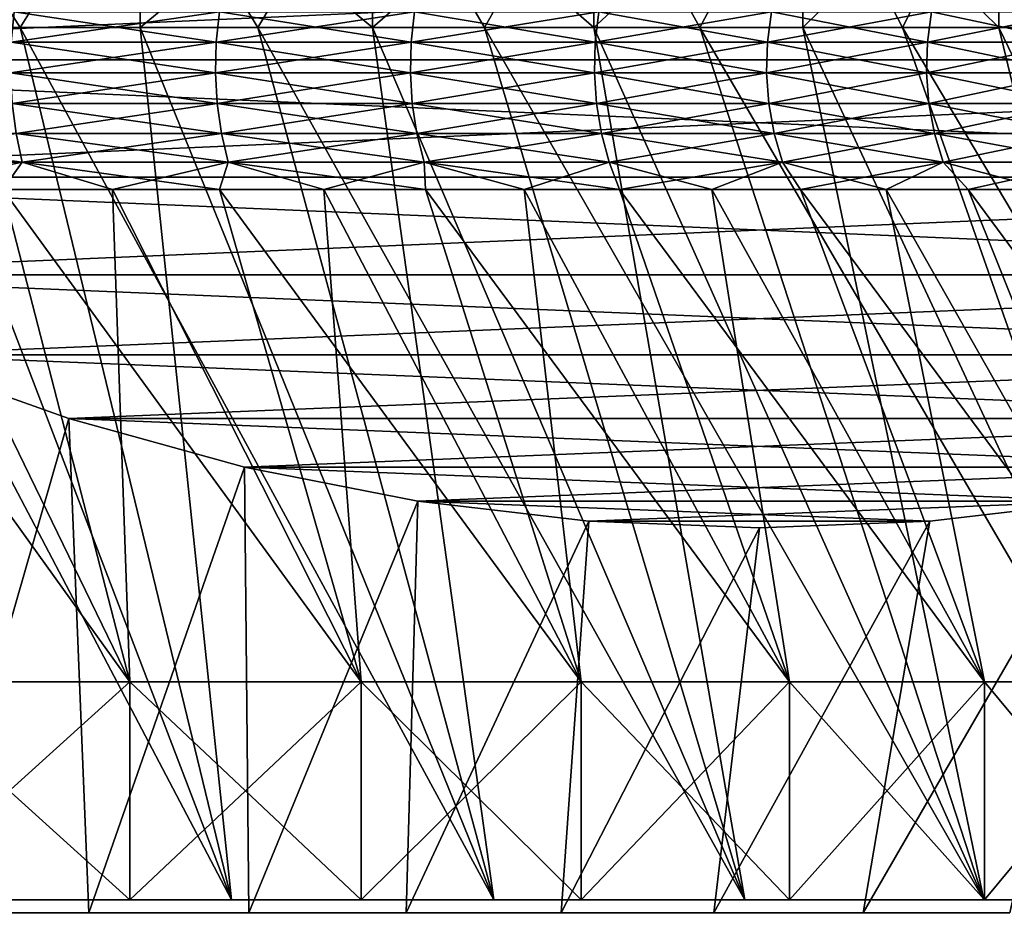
# Model space of a CAD drawing. Header units: metres. Extents: x -105 to 105, y -72 to 59.
# Tile 56 of 256: x -69.42 to -66.86, y 22.47 to 24.77. Entities that reach past the tile are written whole.
import ezdxf

# ---------------------------------------------------------------- set-up
doc = ezdxf.new("R2010")
doc.units = ezdxf.units.M
doc.layers.add('solid_509431_AD150_SW0001', color=7, linetype='CONTINUOUS')

msp = doc.modelspace()

# ---------------------------------------------------------------- linework, layer by layer
at = {"layer": 'solid_509431_AD150_SW0001'}
for points in [[(-69.419777, 24.75, -9.421443), (-69.737633, 25.25, -9.6026), (-69.73774, 24.75, -9.602664)], [(-69.73774, 24.75, 9.602664), (-69.737633, 25.25, 9.6026), (-69.419777, 24.75, 9.421443)], [(-69.419777, 24.75, -9.421443), (-69.107994, 25.25, -9.229669), (-69.737633, 25.25, -9.6026)], [(-69.419777, 24.75, 9.421443), (-69.737633, 25.25, 9.6026), (-69.107994, 25.25, 9.229669)], [(-69.107918, 24.75, -9.229617), (-69.107994, 25.25, -9.229669), (-69.419777, 24.75, -9.421443)], [(-69.419777, 24.75, 9.421443), (-69.107994, 25.25, 9.229669), (-69.107918, 24.75, 9.229617)], [(-68.504692, 24.75, -8.815527), (-68.504684, 25.25, -8.815519), (-69.107994, 25.25, -9.229669)], [(-68.802765, 24.75, -9.027555), (-69.107994, 25.25, -9.229669), (-69.107918, 24.75, -9.229617)], [(-68.504692, 24.75, -8.815527), (-69.107994, 25.25, -9.229669), (-68.802765, 24.75, -9.027555)], [(-69.107918, 24.75, 9.229617), (-69.107994, 25.25, 9.229669), (-68.504684, 25.25, 8.815519)], [(-69.107918, 24.75, 9.229617), (-68.504684, 25.25, 8.815519), (-68.802765, 24.75, 9.027555)], [(-68.802765, 24.75, 9.027555), (-68.504684, 25.25, 8.815519), (-68.504692, 24.75, 8.815527)], [(-68.213867, 24.75, -8.593657), (-68.504684, 25.25, -8.815519), (-68.504692, 24.75, -8.815527)], [(-68.504692, 24.75, 8.815527), (-68.504684, 25.25, 8.815519), (-67.930367, 25.25, 8.361984)], [(-68.504692, 24.75, 8.815527), (-67.930367, 25.25, 8.361984), (-68.213867, 24.75, 8.593657)], [(-67.930389, 24.75, -8.362006), (-67.930367, 25.25, -8.361984), (-68.504684, 25.25, -8.815519)], [(-67.930389, 24.75, -8.362006), (-68.504684, 25.25, -8.815519), (-68.213867, 24.75, -8.593657)], [(-68.213867, 24.75, 8.593657), (-67.930367, 25.25, 8.361984), (-67.930389, 24.75, 8.362006)], [(-67.6548, 24.75, -8.120996), (-67.930367, 25.25, -8.361984), (-67.930389, 24.75, -8.362006)], [(-67.930389, 24.75, 8.362006), (-67.930367, 25.25, 8.361984), (-67.38765, 25.25, 7.871125)], [(-67.930389, 24.75, 8.362006), (-67.38765, 25.25, 7.871125), (-67.6548, 24.75, 8.120996)], [(-67.6548, 24.75, -8.120996), (-67.38765, 25.25, -7.871125), (-67.930367, 25.25, -8.361984)], [(-67.387581, 24.75, -7.871059), (-67.38765, 25.25, -7.871125), (-67.6548, 24.75, -8.120996)], [(-67.6548, 24.75, 8.120996), (-67.38765, 25.25, 7.871125), (-67.387581, 24.75, 7.871059)], [(-66.878998, 24.75, -7.345187), (-66.878899, 25.25, -7.345081), (-67.38765, 25.25, -7.871125)], [(-67.12896, 24.75, -7.612441), (-67.38765, 25.25, -7.871125), (-67.387581, 24.75, -7.871059)], [(-66.878998, 24.75, -7.345187), (-67.38765, 25.25, -7.871125), (-67.12896, 24.75, -7.612441)], [(-67.387581, 24.75, 7.871059), (-67.38765, 25.25, 7.871125), (-66.878899, 25.25, 7.345081)], [(-67.387581, 24.75, 7.871059), (-66.878899, 25.25, 7.345081), (-67.12896, 24.75, 7.612441)], [(-67.12896, 24.75, 7.612441), (-66.878899, 25.25, 7.345081), (-66.878998, 24.75, 7.345187)], [(-66.637985, 24.75, -7.069601), (-66.878899, 25.25, -7.345081), (-66.878998, 24.75, -7.345187)], [(-66.878998, 24.75, 7.345187), (-66.878899, 25.25, 7.345081), (-66.637985, 24.75, 7.069601)], [(-66.637985, 24.75, -7.069601), (-66.406456, 25.25, -6.786272), (-66.878899, 25.25, -7.345081)], [(-66.637985, 24.75, 7.069601), (-66.878899, 25.25, 7.345081), (-66.406456, 25.25, 6.786272)], [(-71.767143, 25.027081, -15.454018), (-63.232861, 25.027077, -10.526748), (-63.763584, 24.666304, -10.83316)], [(-71.767143, 25.027081, -15.454018), (-63.763584, 24.666304, -10.83316), (-71.23642, 24.666306, -15.147604)], [(-63.232857, 25.027081, 10.526745), (-71.767136, 25.027077, 15.454015), (-71.236412, 24.666304, 15.147601)], [(-63.232857, 25.027081, 10.526745), (-71.236412, 24.666304, 15.147601), (-63.76358, 24.666306, 10.833158)], [(-69.434906, 24.791426, 8.328753), (-69.442482, 24.712564, 8.317416), (-68.910393, 24.712564, 7.936128)], [(-68.902092, 24.791426, -7.946946), (-68.910393, 24.712564, -7.936128), (-69.442482, 24.712564, -8.317416)], [(-69.434906, 24.791426, -8.328753), (-68.902092, 24.791426, -7.946946), (-69.442482, 24.712564, -8.317416)], [(-68.902092, 24.791426, 7.946946), (-69.434906, 24.791426, 8.328753), (-68.910393, 24.712564, 7.936128)], [(-68.902092, 24.791426, 7.946946), (-68.910393, 24.712564, 7.936128), (-68.404388, 24.712564, 7.520857)], [(-68.395393, 24.791426, -7.531109), (-68.404388, 24.712564, -7.520857), (-68.910393, 24.712564, -7.936128)], [(-68.902092, 24.791426, -7.946946), (-68.395393, 24.791426, -7.531109), (-68.910393, 24.712564, -7.936128)], [(-68.395393, 24.791426, 7.531109), (-68.902092, 24.791426, 7.946946), (-68.404388, 24.712564, 7.520857)], [(-68.395393, 24.791426, 7.531109), (-68.404388, 24.712564, 7.520857), (-67.92662, 24.712564, 7.07338)], [(-67.916977, 24.791426, -7.083022), (-67.92662, 24.712564, -7.07338), (-68.404388, 24.712564, -7.520857)], [(-68.395393, 24.791426, -7.531109), (-67.916977, 24.791426, -7.083022), (-68.404388, 24.712564, -7.520857)], [(-67.916977, 24.791426, 7.083022), (-68.395393, 24.791426, 7.531109), (-67.92662, 24.712564, 7.07338)], [(-67.916977, 24.791426, 7.083022), (-67.92662, 24.712564, 7.07338), (-67.479141, 24.712564, 6.595615)], [(-67.468895, 24.791426, -6.604605), (-67.479141, 24.712564, -6.595615), (-67.92662, 24.712564, -7.07338)], [(-67.916977, 24.791426, -7.083022), (-67.468895, 24.791426, -6.604605), (-67.92662, 24.712564, -7.07338)], [(-67.468895, 24.791426, 6.604605), (-67.916977, 24.791426, 7.083022), (-67.479141, 24.712564, 6.595615)], [(-67.468895, 24.791426, 6.604605), (-67.479141, 24.712564, 6.595615), (-67.063873, 24.712564, 6.089605)], [(-67.053055, 24.791426, -6.097906), (-67.063873, 24.712564, -6.089605), (-67.479141, 24.712564, -6.595615)], [(-67.468895, 24.791426, -6.604605), (-67.053055, 24.791426, -6.097906), (-67.479141, 24.712564, -6.595615)], [(-67.053055, 24.791426, 6.097906), (-67.468895, 24.791426, 6.604605), (-67.063873, 24.712564, 6.089605)], [(-67.053055, 24.791426, 6.097906), (-67.063873, 24.712564, 6.089605), (-66.682587, 24.712564, 5.557519)], [(-66.671249, 24.791426, -5.565095), (-66.682587, 24.712564, -5.557519), (-67.063873, 24.712564, -6.089605)], [(-67.053055, 24.791426, -6.097906), (-66.671249, 24.791426, -5.565095), (-67.063873, 24.712564, -6.089605)], [(-66.671249, 24.791426, 5.565095), (-67.053055, 24.791426, 6.097906), (-66.682587, 24.712564, 5.557519)], [(-68.870895, 22.484085, -10.61594), (-69.73774, 24.75, -9.602664), (-70.061455, 24.75, -9.773089)], [(-69.578308, 22.484085, -10.994062), (-68.870895, 22.484085, -10.61594), (-70.061455, 24.75, -9.773089)], [(-68.870895, 22.484085, 10.61594), (-69.73774, 24.75, 9.602664), (-69.419777, 24.75, 9.421443)], [(-68.870895, 22.484085, 10.61594), (-69.578308, 22.484085, 10.994062), (-69.73774, 24.75, 9.602664)], [(-68.870895, 22.484085, -10.61594), (-69.419777, 24.75, -9.421443), (-69.73774, 24.75, -9.602664)], [(-68.870895, 22.484085, 10.61594), (-69.419777, 24.75, 9.421443), (-69.107918, 24.75, 9.229617)], [(-68.189682, 22.484085, -10.192335), (-69.107918, 24.75, -9.229617), (-69.419777, 24.75, -9.421443)], [(-68.870895, 22.484085, -10.61594), (-68.189682, 22.484085, -10.192335), (-69.419777, 24.75, -9.421443)], [(-68.189682, 22.484085, 10.192335), (-69.107918, 24.75, 9.229617), (-68.802765, 24.75, 9.027555)], [(-68.189682, 22.484085, 10.192335), (-68.870895, 22.484085, 10.61594), (-69.107918, 24.75, 9.229617)], [(-68.189682, 22.484085, -10.192335), (-68.802765, 24.75, -9.027555), (-69.107918, 24.75, -9.229617)], [(-68.189682, 22.484085, 10.192335), (-68.802765, 24.75, 9.027555), (-68.504692, 24.75, 8.815527)], [(-67.537674, 22.484085, -9.725108), (-68.504692, 24.75, -8.815527), (-68.802765, 24.75, -9.027555)], [(-68.189682, 22.484085, -10.192335), (-67.537674, 22.484085, -9.725108), (-68.802765, 24.75, -9.027555)], [(-67.537674, 22.484085, 9.725108), (-68.504692, 24.75, 8.815527), (-68.213867, 24.75, 8.593657)], [(-67.537674, 22.484085, 9.725108), (-68.189682, 22.484085, 10.192335), (-68.504692, 24.75, 8.815527)], [(-67.537674, 22.484085, -9.725108), (-68.213867, 24.75, -8.593657), (-68.504692, 24.75, -8.815527)], [(-67.537674, 22.484085, 9.725108), (-68.213867, 24.75, 8.593657), (-67.930389, 24.75, 8.362006)], [(-66.917587, 22.484085, -9.216219), (-67.930389, 24.75, -8.362006), (-68.213867, 24.75, -8.593657)], [(-67.537674, 22.484085, -9.725108), (-66.917587, 22.484085, -9.216219), (-68.213867, 24.75, -8.593657)], [(-66.917587, 22.484085, 9.216219), (-67.930389, 24.75, 8.362006), (-67.6548, 24.75, 8.120996)], [(-66.917587, 22.484085, 9.216219), (-67.537674, 22.484085, 9.725108), (-67.930389, 24.75, 8.362006)], [(-66.917587, 22.484085, -9.216219), (-67.6548, 24.75, -8.120996), (-67.930389, 24.75, -8.362006)], [(-66.917587, 22.484085, 9.216219), (-67.6548, 24.75, 8.120996), (-67.387581, 24.75, 7.871059)], [(-66.332123, 22.484085, -8.667874), (-67.387581, 24.75, -7.871059), (-67.6548, 24.75, -8.120996)], [(-66.917587, 22.484085, -9.216219), (-66.332123, 22.484085, -8.667874), (-67.6548, 24.75, -8.120996)], [(-66.332123, 22.484085, 8.667874), (-67.387581, 24.75, 7.871059), (-67.12896, 24.75, 7.612441)], [(-66.332123, 22.484085, 8.667874), (-66.917587, 22.484085, 9.216219), (-67.387581, 24.75, 7.871059)], [(-66.332123, 22.484085, -8.667874), (-67.12896, 24.75, -7.612441), (-67.387581, 24.75, -7.871059)], [(-66.332123, 22.484085, 8.667874), (-67.12896, 24.75, 7.612441), (-66.878998, 24.75, 7.345187)], [(-65.783783, 22.484085, -8.082415), (-66.878998, 24.75, -7.345187), (-67.12896, 24.75, -7.612441)], [(-66.332123, 22.484085, -8.667874), (-65.783783, 22.484085, -8.082415), (-67.12896, 24.75, -7.612441)], [(-65.783783, 22.484085, 8.082415), (-66.878998, 24.75, 7.345187), (-66.637985, 24.75, 7.069601)], [(-65.783783, 22.484085, 8.082415), (-66.332123, 22.484085, 8.667874), (-66.878998, 24.75, 7.345187)], [(-65.783783, 22.484085, -8.082415), (-66.637985, 24.75, -7.069601), (-66.878998, 24.75, -7.345187)], [(-69.442482, 24.712564, 8.317416), (-69.44416, 24.632591, 8.314906), (-68.912231, 24.632591, 7.933734)], [(-68.910393, 24.712564, -7.936128), (-68.912231, 24.632591, -7.933734), (-69.44416, 24.632591, -8.314906)], [(-69.442482, 24.712564, -8.317416), (-68.910393, 24.712564, -7.936128), (-69.44416, 24.632591, -8.314906)], [(-68.910393, 24.712564, 7.936128), (-69.442482, 24.712564, 8.317416), (-68.912231, 24.632591, 7.933734)], [(-68.910393, 24.712564, 7.936128), (-68.912231, 24.632591, 7.933734), (-68.406372, 24.632591, 7.518588)], [(-68.404388, 24.712564, -7.520857), (-68.406372, 24.632591, -7.518588), (-68.912231, 24.632591, -7.933734)], [(-68.910393, 24.712564, -7.936128), (-68.404388, 24.712564, -7.520857), (-68.912231, 24.632591, -7.933734)], [(-68.404388, 24.712564, 7.520857), (-68.910393, 24.712564, 7.936128), (-68.406372, 24.632591, 7.518588)], [(-68.404388, 24.712564, 7.520857), (-68.406372, 24.632591, 7.518588), (-67.928757, 24.632591, 7.071247)], [(-67.92662, 24.712564, -7.07338), (-67.928757, 24.632591, -7.071247), (-68.406372, 24.632591, -7.518588)], [(-68.404388, 24.712564, -7.520857), (-67.92662, 24.712564, -7.07338), (-68.406372, 24.632591, -7.518588)], [(-67.92662, 24.712564, 7.07338), (-68.404388, 24.712564, 7.520857), (-67.928757, 24.632591, 7.071247)], [(-67.92662, 24.712564, 7.07338), (-67.928757, 24.632591, 7.071247), (-67.481415, 24.632591, 6.593625)], [(-67.479141, 24.712564, -6.595615), (-67.481415, 24.632591, -6.593625), (-67.928757, 24.632591, -7.071247)], [(-67.92662, 24.712564, -7.07338), (-67.479141, 24.712564, -6.595615), (-67.928757, 24.632591, -7.071247)], [(-67.479141, 24.712564, 6.595615), (-67.92662, 24.712564, 7.07338), (-67.481415, 24.632591, 6.593625)], [(-67.479141, 24.712564, 6.595615), (-67.481415, 24.632591, 6.593625), (-67.066269, 24.632591, 6.087768)], [(-67.063873, 24.712564, -6.089605), (-67.066269, 24.632591, -6.087768), (-67.481415, 24.632591, -6.593625)], [(-67.479141, 24.712564, -6.595615), (-67.063873, 24.712564, -6.089605), (-67.481415, 24.632591, -6.593625)], [(-67.063873, 24.712564, 6.089605), (-67.479141, 24.712564, 6.595615), (-67.066269, 24.632591, 6.087768)], [(-67.063873, 24.712564, 6.089605), (-67.066269, 24.632591, 6.087768), (-66.685097, 24.632591, 5.555843)], [(-66.682587, 24.712564, -5.557519), (-66.685097, 24.632591, -5.555843), (-67.066269, 24.632591, -6.087768)], [(-67.063873, 24.712564, -6.089605), (-66.682587, 24.712564, -5.557519), (-67.066269, 24.632591, -6.087768)], [(-66.682587, 24.712564, 5.557519), (-67.063873, 24.712564, 6.089605), (-66.685097, 24.632591, 5.555843)], [(-71.23642, 24.666306, -15.147604), (-63.763584, 24.666304, -10.83316), (-64.273125, 24.361717, -11.127345)], [(-71.23642, 24.666306, -15.147604), (-64.273125, 24.361717, -11.127345), (-70.726875, 24.361721, -14.85342)], [(-63.76358, 24.666306, 10.833158), (-71.236412, 24.666304, 15.147601), (-70.726875, 24.361717, 14.853417)], [(-63.76358, 24.666306, 10.833158), (-70.726875, 24.361717, 14.853417), (-64.273125, 24.361721, 11.127342)], [(-69.44416, 24.632591, 8.314906), (-69.439903, 24.552925, 8.321269), (-68.90757, 24.552925, 7.939805)], [(-68.912231, 24.632591, 7.933734), (-69.44416, 24.632591, 8.314906), (-68.90757, 24.552925, 7.939805)], [(-69.44416, 24.632591, -8.314906), (-68.912231, 24.632591, -7.933734), (-69.439903, 24.552925, -8.321269)], [(-68.912231, 24.632591, -7.933734), (-68.90757, 24.552925, -7.939805), (-69.439903, 24.552925, -8.321269)], [(-68.912231, 24.632591, 7.933734), (-68.90757, 24.552925, 7.939805), (-68.401329, 24.552925, 7.524341)], [(-68.406372, 24.632591, 7.518588), (-68.912231, 24.632591, 7.933734), (-68.401329, 24.552925, 7.524341)], [(-68.912231, 24.632591, -7.933734), (-68.406372, 24.632591, -7.518588), (-68.90757, 24.552925, -7.939805)], [(-68.406372, 24.632591, -7.518588), (-68.401329, 24.552925, -7.524341), (-68.90757, 24.552925, -7.939805)], [(-68.406372, 24.632591, 7.518588), (-68.401329, 24.552925, 7.524341), (-67.92334, 24.552925, 7.076657)], [(-67.928757, 24.632591, 7.071247), (-68.406372, 24.632591, 7.518588), (-67.92334, 24.552925, 7.076657)], [(-68.406372, 24.632591, -7.518588), (-67.928757, 24.632591, -7.071247), (-68.401329, 24.552925, -7.524341)], [(-67.928757, 24.632591, -7.071247), (-67.92334, 24.552925, -7.076657), (-68.401329, 24.552925, -7.524341)], [(-67.928757, 24.632591, 7.071247), (-67.92334, 24.552925, 7.076657), (-67.475662, 24.552925, 6.59867)], [(-67.481415, 24.632591, 6.593625), (-67.928757, 24.632591, 7.071247), (-67.475662, 24.552925, 6.59867)], [(-67.928757, 24.632591, -7.071247), (-67.481415, 24.632591, -6.593625), (-67.92334, 24.552925, -7.076657)], [(-67.481415, 24.632591, -6.593625), (-67.475662, 24.552925, -6.59867), (-67.92334, 24.552925, -7.076657)], [(-67.481415, 24.632591, 6.593625), (-67.475662, 24.552925, 6.59867), (-67.060196, 24.552925, 6.092426)], [(-67.066269, 24.632591, 6.087768), (-67.481415, 24.632591, 6.593625), (-67.060196, 24.552925, 6.092426)], [(-67.481415, 24.632591, -6.593625), (-67.066269, 24.632591, -6.087768), (-67.475662, 24.552925, -6.59867)], [(-67.066269, 24.632591, -6.087768), (-67.060196, 24.552925, -6.092426), (-67.475662, 24.552925, -6.59867)], [(-67.066269, 24.632591, 6.087768), (-67.060196, 24.552925, 6.092426), (-66.678734, 24.552925, 5.560094)], [(-66.685097, 24.632591, 5.555843), (-67.066269, 24.632591, 6.087768), (-66.678734, 24.552925, 5.560094)], [(-67.066269, 24.632591, -6.087768), (-66.685097, 24.632591, -5.555843), (-67.060196, 24.552925, -6.092426)], [(-66.685097, 24.632591, -5.555843), (-66.678734, 24.552925, -5.560094), (-67.060196, 24.552925, -6.092426)], [(-69.439903, 24.552925, 8.321269), (-69.429802, 24.474989, 8.33639), (-68.8965, 24.474989, 7.954233)], [(-68.90757, 24.552925, 7.939805), (-69.439903, 24.552925, 8.321269), (-68.8965, 24.474989, 7.954233)], [(-69.439903, 24.552925, -8.321269), (-68.90757, 24.552925, -7.939805), (-69.429802, 24.474989, -8.33639)], [(-68.90757, 24.552925, -7.939805), (-68.8965, 24.474989, -7.954233), (-69.429802, 24.474989, -8.33639)], [(-68.90757, 24.552925, 7.939805), (-68.8965, 24.474989, 7.954233), (-68.389336, 24.474989, 7.538015)], [(-68.401329, 24.552925, 7.524341), (-68.90757, 24.552925, 7.939805), (-68.389336, 24.474989, 7.538015)], [(-68.90757, 24.552925, -7.939805), (-68.401329, 24.552925, -7.524341), (-68.8965, 24.474989, -7.954233)], [(-68.401329, 24.552925, -7.524341), (-68.389336, 24.474989, -7.538015), (-68.8965, 24.474989, -7.954233)], [(-68.401329, 24.552925, 7.524341), (-68.389336, 24.474989, 7.538015), (-67.910484, 24.474989, 7.089518)], [(-67.92334, 24.552925, 7.076657), (-68.401329, 24.552925, 7.524341), (-67.910484, 24.474989, 7.089518)], [(-68.401329, 24.552925, -7.524341), (-67.92334, 24.552925, -7.076657), (-68.389336, 24.474989, -7.538015)], [(-67.92334, 24.552925, -7.076657), (-67.910484, 24.474989, -7.089518), (-68.389336, 24.474989, -7.538015)], [(-67.92334, 24.552925, 7.076657), (-67.910484, 24.474989, 7.089518), (-67.461983, 24.474989, 6.610662)], [(-67.475662, 24.552925, 6.59867), (-67.92334, 24.552925, 7.076657), (-67.461983, 24.474989, 6.610662)], [(-67.92334, 24.552925, -7.076657), (-67.475662, 24.552925, -6.59867), (-67.910484, 24.474989, -7.089518)], [(-67.475662, 24.552925, -6.59867), (-67.461983, 24.474989, -6.610662), (-67.910484, 24.474989, -7.089518)], [(-67.475662, 24.552925, 6.59867), (-67.461983, 24.474989, 6.610662), (-67.045769, 24.474989, 6.103498)], [(-67.060196, 24.552925, 6.092426), (-67.475662, 24.552925, 6.59867), (-67.045769, 24.474989, 6.103498)], [(-67.475662, 24.552925, -6.59867), (-67.060196, 24.552925, -6.092426), (-67.461983, 24.474989, -6.610662)], [(-67.060196, 24.552925, -6.092426), (-67.045769, 24.474989, -6.103498), (-67.461983, 24.474989, -6.610662)], [(-67.060196, 24.552925, 6.092426), (-67.045769, 24.474989, 6.103498), (-66.663612, 24.474989, 5.570198)], [(-66.678734, 24.552925, 5.560094), (-67.060196, 24.552925, 6.092426), (-66.663612, 24.474989, 5.570198)], [(-67.060196, 24.552925, -6.092426), (-66.678734, 24.552925, -5.560094), (-67.045769, 24.474989, -6.103498)], [(-66.678734, 24.552925, -5.560094), (-66.663612, 24.474989, -5.570198), (-67.045769, 24.474989, -6.103498)], [(-69.986954, 24.474989, 8.68285), (-69.972755, 24.400164, 8.707443), (-69.414024, 24.400164, 8.360003)], [(-69.429802, 24.474989, 8.33639), (-69.986954, 24.474989, 8.68285), (-69.414024, 24.400164, 8.360003)], [(-69.429802, 24.474989, -8.33639), (-69.414024, 24.400164, -8.360003), (-69.972755, 24.400164, -8.707443)], [(-69.429802, 24.474989, 8.33639), (-69.414024, 24.400164, 8.360003), (-68.879211, 24.400164, 7.976763)], [(-68.8965, 24.474989, 7.954233), (-69.429802, 24.474989, 8.33639), (-68.879211, 24.400164, 7.976763)], [(-69.429802, 24.474989, -8.33639), (-68.8965, 24.474989, -7.954233), (-69.414024, 24.400164, -8.360003)], [(-68.8965, 24.474989, -7.954233), (-68.879211, 24.400164, -7.976763), (-69.414024, 24.400164, -8.360003)], [(-68.8965, 24.474989, 7.954233), (-68.879211, 24.400164, 7.976763), (-68.370613, 24.400164, 7.559365)], [(-68.389336, 24.474989, 7.538015), (-68.8965, 24.474989, 7.954233), (-68.370613, 24.400164, 7.559365)], [(-68.8965, 24.474989, -7.954233), (-68.389336, 24.474989, -7.538015), (-68.879211, 24.400164, -7.976763)], [(-68.389336, 24.474989, -7.538015), (-68.370613, 24.400164, -7.559365), (-68.879211, 24.400164, -7.976763)], [(-68.389336, 24.474989, 7.538015), (-68.370613, 24.400164, 7.559365), (-67.890404, 24.400164, 7.109598)], [(-67.910484, 24.474989, 7.089518), (-68.389336, 24.474989, 7.538015), (-67.890404, 24.400164, 7.109598)], [(-68.389336, 24.474989, -7.538015), (-67.910484, 24.474989, -7.089518), (-68.370613, 24.400164, -7.559365)], [(-67.910484, 24.474989, -7.089518), (-67.890404, 24.400164, -7.109598), (-68.370613, 24.400164, -7.559365)], [(-67.910484, 24.474989, 7.089518), (-67.890404, 24.400164, 7.109598), (-67.440636, 24.400164, 6.629385)], [(-67.461983, 24.474989, 6.610662), (-67.910484, 24.474989, 7.089518), (-67.440636, 24.400164, 6.629385)], [(-67.910484, 24.474989, -7.089518), (-67.461983, 24.474989, -6.610662), (-67.890404, 24.400164, -7.109598)], [(-67.461983, 24.474989, -6.610662), (-67.440636, 24.400164, -6.629385), (-67.890404, 24.400164, -7.109598)], [(-67.461983, 24.474989, 6.610662), (-67.440636, 24.400164, 6.629385), (-67.023239, 24.400164, 6.120785)], [(-67.045769, 24.474989, 6.103498), (-67.461983, 24.474989, 6.610662), (-67.023239, 24.400164, 6.120785)], [(-67.461983, 24.474989, -6.610662), (-67.045769, 24.474989, -6.103498), (-67.440636, 24.400164, -6.629385)], [(-67.045769, 24.474989, -6.103498), (-67.023239, 24.400164, -6.120785), (-67.440636, 24.400164, -6.629385)], [(-67.045769, 24.474989, 6.103498), (-67.023239, 24.400164, 6.120785), (-66.639999, 24.400164, 5.585975)], [(-66.663612, 24.474989, 5.570198), (-67.045769, 24.474989, 6.103498), (-66.639999, 24.400164, 5.585975)], [(-67.045769, 24.474989, -6.103498), (-66.663612, 24.474989, -5.570198), (-67.023239, 24.400164, -6.120785)], [(-66.663612, 24.474989, -5.570198), (-66.639999, 24.400164, -5.585975), (-67.023239, 24.400164, -6.120785)], [(-69.414024, 24.400164, 8.360003), (-69.972755, 24.400164, 8.707443), (-69.464722, 24.329853, 8.43921)], [(-69.972755, 24.400164, -8.707443), (-69.414024, 24.400164, -8.360003), (-69.756073, 24.329853, -8.62327)], [(-69.414024, 24.400164, -8.360003), (-69.464722, 24.329853, -8.43921), (-69.756073, 24.329853, -8.62327)], [(-69.414024, 24.400164, 8.360003), (-69.464722, 24.329853, 8.43921), (-69.179825, 24.329853, 8.245309)], [(-69.414024, 24.400164, -8.360003), (-69.179825, 24.329853, -8.245309), (-69.464722, 24.329853, -8.43921)], [(-69.414024, 24.400164, 8.360003), (-69.179825, 24.329853, 8.245309), (-68.901711, 24.329853, 8.041795)], [(-68.879211, 24.400164, 7.976763), (-69.414024, 24.400164, 8.360003), (-68.901711, 24.329853, 8.041795)], [(-69.414024, 24.400164, -8.360003), (-68.879211, 24.400164, -7.976763), (-69.179825, 24.329853, -8.245309)], [(-68.879211, 24.400164, -7.976763), (-68.901711, 24.329853, -8.041795), (-69.179825, 24.329853, -8.245309)], [(-68.879211, 24.400164, 7.976763), (-68.901711, 24.329853, 8.041795), (-68.630714, 24.329853, 7.828905)], [(-68.879211, 24.400164, -7.976763), (-68.630714, 24.329853, -7.828905), (-68.901711, 24.329853, -8.041795)], [(-68.879211, 24.400164, 7.976763), (-68.630714, 24.329853, 7.828905), (-68.367142, 24.329853, 7.606886)], [(-68.370613, 24.400164, 7.559365), (-68.879211, 24.400164, 7.976763), (-68.367142, 24.329853, 7.606886)], [(-68.879211, 24.400164, -7.976763), (-68.370613, 24.400164, -7.559365), (-68.630714, 24.329853, -7.828905)], [(-68.370613, 24.400164, -7.559365), (-68.367142, 24.329853, -7.606886), (-68.630714, 24.329853, -7.828905)], [(-68.370613, 24.400164, 7.559365), (-68.367142, 24.329853, 7.606886), (-68.111298, 24.329853, 7.375998)], [(-68.370613, 24.400164, 7.559365), (-68.111298, 24.329853, 7.375998), (-67.863487, 24.329853, 7.13651)], [(-67.890404, 24.400164, 7.109598), (-68.370613, 24.400164, 7.559365), (-67.863487, 24.329853, 7.13651)], [(-68.370613, 24.400164, -7.559365), (-68.111298, 24.329853, -7.375998), (-68.367142, 24.329853, -7.606886)], [(-68.370613, 24.400164, -7.559365), (-67.890404, 24.400164, -7.109598), (-68.111298, 24.329853, -7.375998)], [(-67.890404, 24.400164, -7.109598), (-67.863487, 24.329853, -7.13651), (-68.111298, 24.329853, -7.375998)], [(-67.890404, 24.400164, 7.109598), (-67.863487, 24.329853, 7.13651), (-67.624001, 24.329853, 6.888701)], [(-67.440636, 24.400164, 6.629385), (-67.890404, 24.400164, 7.109598), (-67.624001, 24.329853, 6.888701)], [(-67.890404, 24.400164, -7.109598), (-67.440636, 24.400164, -6.629385), (-67.863487, 24.329853, -7.13651)], [(-67.440636, 24.400164, -6.629385), (-67.624001, 24.329853, -6.888701), (-67.863487, 24.329853, -7.13651)], [(-67.440636, 24.400164, 6.629385), (-67.624001, 24.329853, 6.888701), (-67.393112, 24.329853, 6.632861)], [(-67.440636, 24.400164, -6.629385), (-67.393112, 24.329853, -6.632861), (-67.624001, 24.329853, -6.888701)], [(-67.440636, 24.400164, 6.629385), (-67.393112, 24.329853, 6.632861), (-67.171097, 24.329853, 6.369287)], [(-67.023239, 24.400164, 6.120785), (-67.440636, 24.400164, 6.629385), (-67.171097, 24.329853, 6.369287)], [(-67.440636, 24.400164, -6.629385), (-67.023239, 24.400164, -6.120785), (-67.393112, 24.329853, -6.632861)], [(-67.023239, 24.400164, -6.120785), (-67.171097, 24.329853, -6.369287), (-67.393112, 24.329853, -6.632861)], [(-67.023239, 24.400164, 6.120785), (-67.171097, 24.329853, 6.369287), (-66.958206, 24.329853, 6.098286)], [(-67.023239, 24.400164, -6.120785), (-66.958206, 24.329853, -6.098286), (-67.171097, 24.329853, -6.369287)], [(-67.023239, 24.400164, 6.120785), (-66.958206, 24.329853, 6.098286), (-66.754692, 24.329853, 5.820175)], [(-66.639999, 24.400164, 5.585975), (-67.023239, 24.400164, 6.120785), (-66.754692, 24.329853, 5.820175)], [(-67.023239, 24.400164, -6.120785), (-66.639999, 24.400164, -5.585975), (-66.958206, 24.329853, -6.098286)], [(-66.639999, 24.400164, -5.585975), (-66.754692, 24.329853, -5.820175), (-66.958206, 24.329853, -6.098286)], [(-64.273125, 24.361721, 11.127342), (-70.726875, 24.361717, 14.853417), (-70.235214, 24.107801, 14.569557)], [(-70.726875, 24.361721, -14.85342), (-64.273125, 24.361717, -11.127345), (-64.764786, 24.107801, -11.411204)], [(-70.726875, 24.361721, -14.85342), (-64.764786, 24.107801, -11.411204), (-70.235214, 24.107801, -14.569558)], [(-64.273125, 24.361721, 11.127342), (-70.235214, 24.107801, 14.569557), (-64.764786, 24.107801, 11.411204)], [(-70.053535, 24.329853, 8.797276), (-69.76162, 23.049999, 9.558731), (-69.134964, 23.049999, 9.187564)], [(-69.756073, 24.329853, 8.62327), (-70.053535, 24.329853, 8.797276), (-69.134964, 23.049999, 9.187564)], [(-69.756073, 24.329853, -8.62327), (-69.134964, 23.049999, -9.187564), (-69.76162, 23.049999, -9.558731)], [(-69.464722, 24.329853, 8.43921), (-69.756073, 24.329853, 8.62327), (-69.134964, 23.049999, 9.187564)], [(-69.756073, 24.329853, -8.62327), (-69.464722, 24.329853, -8.43921), (-69.134964, 23.049999, -9.187564)], [(-69.464722, 24.329853, 8.43921), (-69.134964, 23.049999, 9.187564), (-68.534309, 23.049999, 8.775238)], [(-69.179825, 24.329853, 8.245309), (-69.464722, 24.329853, 8.43921), (-68.534309, 23.049999, 8.775238)], [(-69.464722, 24.329853, -8.43921), (-69.179825, 24.329853, -8.245309), (-69.134964, 23.049999, -9.187564)], [(-68.901711, 24.329853, 8.041795), (-69.179825, 24.329853, 8.245309), (-68.534309, 23.049999, 8.775238)], [(-69.179825, 24.329853, -8.245309), (-68.534309, 23.049999, -8.775238), (-69.134964, 23.049999, -9.187564)], [(-69.179825, 24.329853, -8.245309), (-68.901711, 24.329853, -8.041795), (-68.534309, 23.049999, -8.775238)], [(-68.901711, 24.329853, 8.041795), (-68.534309, 23.049999, 8.775238), (-67.9627, 23.049999, 8.323846)], [(-68.630714, 24.329853, 7.828905), (-68.901711, 24.329853, 8.041795), (-67.9627, 23.049999, 8.323846)], [(-68.901711, 24.329853, -8.041795), (-68.630714, 24.329853, -7.828905), (-68.534309, 23.049999, -8.775238)], [(-68.367142, 24.329853, 7.606886), (-68.630714, 24.329853, 7.828905), (-67.9627, 23.049999, 8.323846)], [(-68.630714, 24.329853, -7.828905), (-67.9627, 23.049999, -8.323846), (-68.534309, 23.049999, -8.775238)], [(-68.630714, 24.329853, -7.828905), (-68.367142, 24.329853, -7.606886), (-67.9627, 23.049999, -8.323846)], [(-68.367142, 24.329853, 7.606886), (-67.9627, 23.049999, 8.323846), (-67.422371, 23.049999, 7.835146)], [(-68.111298, 24.329853, 7.375998), (-68.367142, 24.329853, 7.606886), (-67.422371, 23.049999, 7.835146)], [(-68.367142, 24.329853, -7.606886), (-68.111298, 24.329853, -7.375998), (-67.9627, 23.049999, -8.323846)], [(-67.863487, 24.329853, 7.13651), (-68.111298, 24.329853, 7.375998), (-67.422371, 23.049999, 7.835146)], [(-68.111298, 24.329853, -7.375998), (-67.422371, 23.049999, -7.835146), (-67.9627, 23.049999, -8.323846)], [(-68.111298, 24.329853, -7.375998), (-67.863487, 24.329853, -7.13651), (-67.422371, 23.049999, -7.835146)], [(-67.863487, 24.329853, 7.13651), (-67.422371, 23.049999, 7.835146), (-66.916023, 23.049999, 7.311587)], [(-67.624001, 24.329853, 6.888701), (-67.863487, 24.329853, 7.13651), (-66.916023, 23.049999, 7.311587)], [(-67.863487, 24.329853, -7.13651), (-67.624001, 24.329853, -6.888701), (-67.422371, 23.049999, -7.835146)], [(-67.393112, 24.329853, 6.632861), (-67.624001, 24.329853, 6.888701), (-66.916023, 23.049999, 7.311587)], [(-67.624001, 24.329853, -6.888701), (-66.916023, 23.049999, -7.311587), (-67.422371, 23.049999, -7.835146)], [(-67.624001, 24.329853, -6.888701), (-67.393112, 24.329853, -6.632861), (-66.916023, 23.049999, -7.311587)], [(-67.393112, 24.329853, 6.632861), (-66.916023, 23.049999, 7.311587), (-66.445656, 23.049999, 6.755232)], [(-67.171097, 24.329853, 6.369287), (-67.393112, 24.329853, 6.632861), (-66.445656, 23.049999, 6.755232)], [(-67.393112, 24.329853, -6.632861), (-67.171097, 24.329853, -6.369287), (-66.916023, 23.049999, -7.311587)], [(-66.958206, 24.329853, 6.098286), (-67.171097, 24.329853, 6.369287), (-66.445656, 23.049999, 6.755232)], [(-67.171097, 24.329853, -6.369287), (-66.445656, 23.049999, -6.755232), (-66.916023, 23.049999, -7.311587)], [(-67.171097, 24.329853, -6.369287), (-66.958206, 24.329853, -6.098286), (-66.445656, 23.049999, -6.755232)], [(-66.958206, 24.329853, 6.098286), (-66.445656, 23.049999, 6.755232), (-66.013603, 23.049999, 6.168851)], [(-66.754692, 24.329853, 5.820175), (-66.958206, 24.329853, 6.098286), (-66.013603, 23.049999, 6.168851)], [(-66.958206, 24.329853, -6.098286), (-66.754692, 24.329853, -5.820175), (-66.445656, 23.049999, -6.755232)], [(-64.764786, 24.107801, 11.411204), (-70.235214, 24.107801, 14.569557), (-69.758354, 23.899971, 14.294241)], [(-70.235214, 24.107801, -14.569558), (-64.764786, 24.107801, -11.411204), (-65.241646, 23.899971, -11.686521)], [(-70.235214, 24.107801, -14.569558), (-65.241646, 23.899971, -11.686521), (-69.758354, 23.899971, -14.294242)], [(-64.764786, 24.107801, 11.411204), (-69.758354, 23.899971, 14.294241), (-65.241646, 23.899971, 11.68652)], [(-69.758354, 23.899971, -14.294242), (-69.292862, 23.734371, -14.02549), (-69.662224, 22.450001, -13.48177)], [(-69.292862, 23.734373, 14.02549), (-69.758354, 23.899971, 14.294241), (-69.662224, 22.450001, 13.48177)], [(-65.241646, 23.899971, 11.68652), (-69.758354, 23.899971, 14.294241), (-69.292862, 23.734373, 14.02549)], [(-69.758354, 23.899971, -14.294242), (-65.241646, 23.899971, -11.686521), (-65.707138, 23.734373, -11.955272)], [(-69.758354, 23.899971, -14.294242), (-65.707138, 23.734373, -11.955272), (-69.292862, 23.734371, -14.02549)], [(-65.241646, 23.899971, 11.68652), (-69.292862, 23.734373, 14.02549), (-65.707138, 23.734371, 11.955273)], [(-69.292862, 23.734373, 14.02549), (-69.662224, 22.450001, 13.48177), (-69.241302, 22.450001, 13.307415)], [(-69.292862, 23.734371, -14.02549), (-69.241302, 22.450001, -13.307415), (-69.662224, 22.450001, -13.48177)], [(-68.836891, 23.608446, 13.762234), (-69.292862, 23.734373, 14.02549), (-69.241302, 22.450001, 13.307415)], [(-65.707138, 23.734371, 11.955273), (-69.292862, 23.734373, 14.02549), (-68.836891, 23.608446, 13.762234)], [(-69.292862, 23.734371, -14.02549), (-65.707138, 23.734373, -11.955272), (-66.163109, 23.608446, -12.218528)], [(-69.292862, 23.734371, -14.02549), (-68.836884, 23.608446, -13.762232), (-69.241302, 22.450001, -13.307415)], [(-69.292862, 23.734371, -14.02549), (-66.163109, 23.608446, -12.218528), (-68.836884, 23.608446, -13.762232)], [(-65.707138, 23.734371, 11.955273), (-68.836891, 23.608446, 13.762234), (-66.163116, 23.608446, 12.218531)], [(-68.836884, 23.608446, -13.762232), (-68.82618, 22.450001, -13.119984), (-69.241302, 22.450001, -13.307415)], [(-68.836891, 23.608446, 13.762234), (-69.241302, 22.450001, 13.307415), (-68.82618, 22.450001, 13.119984)], [(-68.387428, 23.51992, 13.502739), (-68.836891, 23.608446, 13.762234), (-68.82618, 22.450001, 13.119984)], [(-66.163116, 23.608446, 12.218531), (-68.836891, 23.608446, 13.762234), (-68.387428, 23.51992, 13.502739)], [(-68.836884, 23.608446, -13.762232), (-68.387428, 23.51992, -13.502737), (-68.82618, 22.450001, -13.119984)], [(-68.836884, 23.608446, -13.762232), (-66.163109, 23.608446, -12.218528), (-66.612572, 23.51992, -12.478024)], [(-68.836884, 23.608446, -13.762232), (-66.612572, 23.51992, -12.478024), (-68.387428, 23.51992, -13.502737)], [(-66.163116, 23.608446, 12.218531), (-68.387428, 23.51992, 13.502739), (-66.612572, 23.51992, 12.478025)], [(-68.387428, 23.51992, -13.502737), (-68.417221, 22.450001, -12.919636), (-68.82618, 22.450001, -13.119984)], [(-68.387428, 23.51992, 13.502739), (-68.82618, 22.450001, 13.119984), (-68.417221, 22.450001, 12.919636)], [(-68.387428, 23.51992, -13.502737), (-67.942665, 23.467409, -13.245955), (-68.417221, 22.450001, -12.919636)], [(-67.942673, 23.467409, 13.245959), (-68.387428, 23.51992, 13.502739), (-68.417221, 22.450001, 12.919636)], [(-66.612572, 23.51992, 12.478025), (-68.387428, 23.51992, 13.502739), (-67.942673, 23.467409, 13.245959)], [(-68.387428, 23.51992, -13.502737), (-66.612572, 23.51992, -12.478024), (-67.057327, 23.467409, -12.734803)], [(-68.387428, 23.51992, -13.502737), (-67.057327, 23.467409, -12.734803), (-67.942665, 23.467409, -13.245955)], [(-66.612572, 23.51992, 12.478025), (-67.942673, 23.467409, 13.245959), (-67.057335, 23.467409, 12.734806)], [(-66.612572, 23.51992, -12.478024), (-66.849854, 22.450001, -11.992713), (-67.230507, 22.450001, -12.242755)], [(-67.057327, 23.467409, -12.734803), (-66.612572, 23.51992, -12.478024), (-67.230507, 22.450001, -12.242755)], [(-66.612572, 23.51992, 12.478025), (-67.230507, 22.450001, 12.242755), (-66.849854, 22.450001, 11.992713)], [(-66.612572, 23.51992, 12.478025), (-67.057335, 23.467409, 12.734806), (-67.230507, 22.450001, 12.242755)], [(-67.942665, 23.467409, -13.245955), (-68.014557, 22.450001, -12.706437), (-68.417221, 22.450001, -12.919636)], [(-67.942673, 23.467409, 13.245959), (-68.417221, 22.450001, 12.919636), (-68.014557, 22.450001, 12.706437)], [(-67.942665, 23.467409, -13.245955), (-67.5, 23.450001, -12.99038), (-68.014557, 22.450001, -12.706437)], [(-67.5, 23.450001, 12.990382), (-67.942673, 23.467409, 13.245959), (-68.014557, 22.450001, 12.706437)], [(-67.057335, 23.467409, 12.734806), (-67.942673, 23.467409, 13.245959), (-67.5, 23.450001, 12.990382)], [(-67.942665, 23.467409, -13.245955), (-67.057327, 23.467409, -12.734803), (-67.5, 23.450001, -12.99038)], [(-67.057327, 23.467409, -12.734803), (-67.230507, 22.450001, -12.242755), (-67.618851, 22.450001, -12.480727)], [(-67.5, 23.450001, -12.99038), (-67.057327, 23.467409, -12.734803), (-67.618851, 22.450001, -12.480727)], [(-67.057335, 23.467409, 12.734806), (-67.618851, 22.450001, 12.480727), (-67.230507, 22.450001, 12.242755)], [(-67.057335, 23.467409, 12.734806), (-67.5, 23.450001, 12.990382), (-67.618851, 22.450001, 12.480727)], [(-67.5, 23.450001, -12.99038), (-67.618851, 22.450001, -12.480727), (-68.014557, 22.450001, -12.706437)], [(-67.5, 23.450001, 12.990382), (-68.014557, 22.450001, 12.706437), (-67.618851, 22.450001, 12.480727)], [(-69.76162, 23.049999, 9.558731), (-69.761658, 22.484085, 9.558754), (-69.134903, 22.484085, 9.187528)], [(-69.134964, 23.049999, -9.187564), (-69.134903, 22.484085, -9.187528), (-69.761658, 22.484085, -9.558754)], [(-69.76162, 23.049999, -9.558731), (-69.134964, 23.049999, -9.187564), (-69.761658, 22.484085, -9.558754)], [(-69.134964, 23.049999, 9.187564), (-69.76162, 23.049999, 9.558731), (-69.134903, 22.484085, 9.187528)], [(-69.134964, 23.049999, 9.187564), (-69.134903, 22.484085, 9.187528), (-68.53434, 22.484085, 8.775261)], [(-68.534309, 23.049999, 8.775238), (-69.134964, 23.049999, 9.187564), (-68.53434, 22.484085, 8.775261)], [(-69.134964, 23.049999, -9.187564), (-68.534309, 23.049999, -8.775238), (-69.134903, 22.484085, -9.187528)], [(-68.534309, 23.049999, -8.775238), (-68.53434, 22.484085, -8.775261), (-69.134903, 22.484085, -9.187528)], [(-68.534309, 23.049999, 8.775238), (-68.53434, 22.484085, 8.775261), (-67.962662, 22.484085, 8.323815)], [(-67.9627, 23.049999, -8.323846), (-67.962662, 22.484085, -8.323815), (-68.53434, 22.484085, -8.775261)], [(-68.534309, 23.049999, -8.775238), (-67.9627, 23.049999, -8.323846), (-68.53434, 22.484085, -8.775261)], [(-67.9627, 23.049999, 8.323846), (-68.534309, 23.049999, 8.775238), (-67.962662, 22.484085, 8.323815)], [(-67.9627, 23.049999, 8.323846), (-67.962662, 22.484085, 8.323815), (-67.422394, 22.484085, 7.835172)], [(-67.422371, 23.049999, 7.835146), (-67.9627, 23.049999, 8.323846), (-67.422394, 22.484085, 7.835172)], [(-67.9627, 23.049999, -8.323846), (-67.422371, 23.049999, -7.835146), (-67.962662, 22.484085, -8.323815)], [(-67.422371, 23.049999, -7.835146), (-67.422394, 22.484085, -7.835172), (-67.962662, 22.484085, -8.323815)], [(-67.422371, 23.049999, 7.835146), (-67.422394, 22.484085, 7.835172), (-66.916, 22.484085, 7.311563)], [(-66.916023, 23.049999, -7.311587), (-66.916, 22.484085, -7.311563), (-67.422394, 22.484085, -7.835172)], [(-67.422371, 23.049999, -7.835146), (-66.916023, 23.049999, -7.311587), (-67.422394, 22.484085, -7.835172)], [(-66.916023, 23.049999, 7.311587), (-67.422371, 23.049999, 7.835146), (-66.916, 22.484085, 7.311563)], [(-66.916023, 23.049999, 7.311587), (-66.916, 22.484085, 7.311563), (-66.445679, 22.484085, 6.755264)], [(-66.445656, 23.049999, 6.755232), (-66.916023, 23.049999, 7.311587), (-66.445679, 22.484085, 6.755264)], [(-66.916023, 23.049999, -7.311587), (-66.445656, 23.049999, -6.755232), (-66.916, 22.484085, -7.311563)], [(-66.445656, 23.049999, -6.755232), (-66.445679, 22.484085, -6.755264), (-66.916, 22.484085, -7.311563)], [(-69.578308, 22.484085, 10.994062), (-69.134903, 22.484085, 9.187528), (-69.761658, 22.484085, 9.558754)], [(-69.578308, 22.484085, -10.994062), (-69.761658, 22.484085, -9.558754), (-69.134903, 22.484085, -9.187528)], [(-68.870895, 22.484085, 10.61594), (-69.134903, 22.484085, 9.187528), (-69.578308, 22.484085, 10.994062)], [(-69.578308, 22.484085, -10.994062), (-69.134903, 22.484085, -9.187528), (-68.870895, 22.484085, -10.61594)], [(-68.870895, 22.484085, 10.61594), (-68.53434, 22.484085, 8.775261), (-69.134903, 22.484085, 9.187528)], [(-68.870895, 22.484085, -10.61594), (-69.134903, 22.484085, -9.187528), (-68.53434, 22.484085, -8.775261)], [(-68.189682, 22.484085, 10.192335), (-68.53434, 22.484085, 8.775261), (-68.870895, 22.484085, 10.61594)], [(-68.870895, 22.484085, -10.61594), (-68.53434, 22.484085, -8.775261), (-68.189682, 22.484085, -10.192335)], [(-68.189682, 22.484085, 10.192335), (-67.962662, 22.484085, 8.323815), (-68.53434, 22.484085, 8.775261)], [(-68.189682, 22.484085, -10.192335), (-68.53434, 22.484085, -8.775261), (-67.962662, 22.484085, -8.323815)], [(-67.537674, 22.484085, 9.725108), (-67.962662, 22.484085, 8.323815), (-68.189682, 22.484085, 10.192335)], [(-68.189682, 22.484085, -10.192335), (-67.962662, 22.484085, -8.323815), (-67.537674, 22.484085, -9.725108)], [(-67.537674, 22.484085, 9.725108), (-67.422394, 22.484085, 7.835172), (-67.962662, 22.484085, 8.323815)], [(-67.537674, 22.484085, -9.725108), (-67.962662, 22.484085, -8.323815), (-67.422394, 22.484085, -7.835172)], [(-66.917587, 22.484085, 9.216219), (-67.422394, 22.484085, 7.835172), (-67.537674, 22.484085, 9.725108)], [(-67.537674, 22.484085, -9.725108), (-67.422394, 22.484085, -7.835172), (-66.917587, 22.484085, -9.216219)], [(-66.917587, 22.484085, 9.216219), (-66.916, 22.484085, 7.311563), (-67.422394, 22.484085, 7.835172)], [(-66.917587, 22.484085, -9.216219), (-67.422394, 22.484085, -7.835172), (-66.916, 22.484085, -7.311563)], [(-66.332123, 22.484085, 8.667874), (-66.916, 22.484085, 7.311563), (-66.917587, 22.484085, 9.216219)], [(-66.917587, 22.484085, -9.216219), (-66.916, 22.484085, -7.311563), (-66.445679, 22.484085, -6.755264)], [(-66.917587, 22.484085, -9.216219), (-66.445679, 22.484085, -6.755264), (-66.332123, 22.484085, -8.667874)], [(-66.332123, 22.484085, 8.667874), (-66.445679, 22.484085, 6.755264), (-66.916, 22.484085, 7.311563)]]:
    msp.add_3dface(points, dxfattribs=at)

doc.saveas('drawing.dxf')
